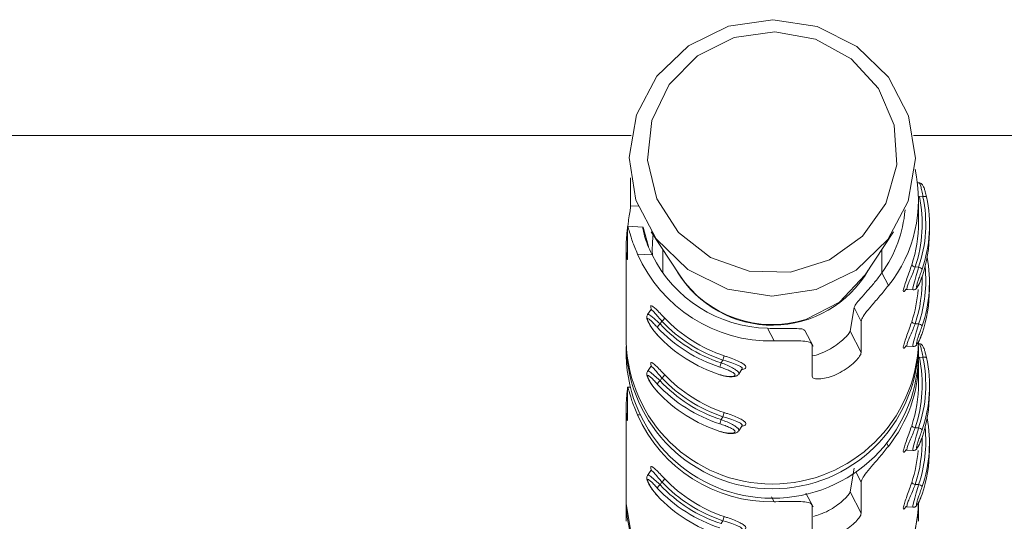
# Model space of a CAD drawing. Header units: millimetres. Extents: x -172 to 1038, y -1779 to -162.
# Tile 32 of 63: x 889 to 916, y -1347 to -1334. Entities that reach past the tile are written whole.
import ezdxf

# ---------------------------------------------------------------- set-up
doc = ezdxf.new("R2010")
doc.units = ezdxf.units.MM

msp = doc.modelspace()

# ---------------------------------------------------------------- linework, layer by layer
at = {"color": 7, "linetype": 'Continuous', "lineweight": 15}
for p, q in [((905.67, -1336.687), (887.537, -1336.687)), ((1013.537, -1336.687), (913.404, -1336.687)), ((905.659, -1338.611), (905.659, -1337.842)), ((913.564, -1337.984), (913.508, -1337.98)), ((913.537, -1339.067), (913.537, -1338.446)), ((913.565, -1338.355), (913.658, -1338.36)), ((905.57, -1339.205), (905.57, -1340.058)), ((905.996, -1339.195), (905.577, -1339.171)), ((906.145, -1339.726), (906.007, -1339.23)), ((906.222, -1339.318), (906.995, -1340.502)), ((912.079, -1340.502), (912.852, -1339.318)), ((913.836, -1339.343), (913.836, -1339.136)), ((905.537, -1339.741), (905.537, -1342.329)), ((905.843, -1339.929), (906.244, -1339.952)), ((906.537, -1339.801), (906.537, -1340.442)), ((912.537, -1340.442), (912.537, -1339.801)), ((912.713, -1340.795), (912.533, -1340.448)), ((913.447, -1340.284), (913.541, -1340.289)), ((913.836, -1340.896), (913.836, -1340.689)), ((913.229, -1340.901), (913.389, -1340.91)), ((906.209, -1341.459), (906.12, -1341.589)), ((911.664, -1342.04), (911.772, -1341.396)), ((911.968, -1341.773), (911.772, -1341.396)), ((906.514, -1341.769), (906.463, -1341.845)), ((911.968, -1341.773), (911.968, -1342.626)), ((909.584, -1342.31), (909.404, -1341.963)), ((910.651, -1342.454), (910.427, -1342.021)), ((911.968, -1342.626), (911.664, -1342.04)), ((913.447, -1341.836), (913.541, -1341.842)), ((905.537, -1342.458), (905.537, -1342.717)), ((910.627, -1343.275), (910.627, -1342.422)), ((913.229, -1342.454), (913.389, -1342.463)), ((913.564, -1342.384), (913.536, -1342.382)), ((913.537, -1342.717), (913.537, -1342.458)), ((908.185, -1342.832), (908.133, -1342.907)), ((913.537, -1343.467), (913.537, -1342.846)), ((913.565, -1342.755), (913.658, -1342.76)), ((906.209, -1343.011), (906.12, -1343.142)), ((908.617, -1343.216), (908.706, -1343.085)), ((906.514, -1343.322), (906.463, -1343.398)), ((905.57, -1343.605), (905.57, -1344.457)), ((905.637, -1343.575), (905.577, -1343.571)), ((913.836, -1343.743), (913.836, -1343.536)), ((905.537, -1344.141), (905.537, -1346.728)), ((908.185, -1344.385), (908.133, -1344.46)), ((908.617, -1344.768), (908.706, -1344.638)), ((913.447, -1344.683), (913.541, -1344.689)), ((913.229, -1345.301), (913.389, -1345.31)), ((913.836, -1345.296), (913.836, -1345.089)), ((906.209, -1345.858), (906.12, -1345.989)), ((911.664, -1346.44), (911.772, -1345.795)), ((906.514, -1346.169), (906.463, -1346.245)), ((911.968, -1346.173), (911.968, -1347.026)), ((913.447, -1346.236), (913.541, -1346.242)), ((910.651, -1346.853), (910.456, -1346.477)), ((911.968, -1347.026), (911.664, -1346.44)), ((905.537, -1346.728), (905.537, -1347.246)), ((910.627, -1347.675), (910.627, -1346.822)), ((913.229, -1346.854), (913.389, -1346.863)), ((913.537, -1347.246), (913.537, -1346.728)), ((908.185, -1347.232), (908.133, -1347.307))]:
    msp.add_line(p, q, dxfattribs=at)
at = {"color": 8, "linetype": 'Continuous', "lineweight": 15}
for p, q in [((905.659, -1338.611), (905.866, -1338.623)), ((905.843, -1344.329), (905.903, -1344.333)), ((912.713, -1345.194), (912.672, -1345.116)), ((911.968, -1346.173), (911.821, -1345.889)), ((909.584, -1346.71), (909.517, -1346.58))]:
    msp.add_line(p, q, dxfattribs=at)
at = {"color": 7, "linetype": 'Continuous', "lineweight": 15, "flags": 128}
for points in [[(910.733, -1340.904), (909.522, -1341.085), (908.312, -1340.895), (907.221, -1340.353), (906.358, -1339.513), (905.805, -1338.456), (905.618, -1337.285), (905.815, -1336.116), (906.376, -1335.063), (907.246, -1334.229), (908.34, -1333.696), (909.552, -1333.515), (910.762, -1333.705), (911.852, -1334.246), (912.716, -1335.087), (913.268, -1336.144), (913.455, -1337.315), (913.259, -1338.483), (912.698, -1339.536), (911.828, -1340.371), (910.733, -1340.904)], [(908.491, -1334.003), (907.49, -1334.502), (906.71, -1335.287), (906.236, -1336.275), (906.12, -1337.358), (906.374, -1338.418), (906.971, -1339.342), (907.846, -1340.028), (908.905, -1340.402), (910.031, -1340.424), (911.104, -1340.092), (912.008, -1339.441), (912.643, -1338.542), (912.942, -1337.492), (912.872, -1336.406), (912.44, -1335.4), (911.694, -1334.585), (910.714, -1334.047), (909.607, -1333.846), (908.491, -1334.003)], [(913.658, -1338.36), (913.677, -1338.357), (913.696, -1338.355), (913.713, -1338.354), (913.728, -1338.354), (913.74, -1338.356), (913.749, -1338.359), (913.754, -1338.362), (913.756, -1338.367)], [(910.454, -1341.719), (911.378, -1341.249), (912.079, -1340.502), (912.079, -1340.502)], [(908.702, -1343.083), (908.709, -1343.049), (908.663, -1343.005), (908.569, -1342.959), (908.432, -1342.908), (908.264, -1342.855), (908.185, -1342.832), (908.185, -1342.832), (908.185, -1342.832)], [(913.658, -1342.76), (913.677, -1342.757), (913.696, -1342.755), (913.713, -1342.754), (913.728, -1342.754), (913.74, -1342.756), (913.749, -1342.759), (913.754, -1342.762), (913.756, -1342.767)], [(908.702, -1344.636), (908.709, -1344.602), (908.663, -1344.558), (908.569, -1344.512), (908.432, -1344.461), (908.264, -1344.408), (908.185, -1344.385), (908.185, -1344.385), (908.185, -1344.385)], [(905.537, -1346.728), (905.537, -1346.771), (905.728, -1347.908)], [(908.702, -1347.483), (908.709, -1347.449), (908.663, -1347.405), (908.569, -1347.359), (908.432, -1347.308), (908.264, -1347.255), (908.185, -1347.232), (908.185, -1347.232), (908.185, -1347.232)]]:
    msp.add_lwpolyline(points, dxfattribs=at)
at = {"color": 8, "linetype": 'Continuous', "lineweight": 15, "flags": 128}
for points in [[(913.536, -1338.359), (913.546, -1338.358), (913.565, -1338.355)], [(913.39, -1340.905), (913.385, -1340.908), (913.384, -1340.868), (913.401, -1340.785), (913.433, -1340.664), (913.476, -1340.513), (913.525, -1340.344), (913.541, -1340.289), (913.541, -1340.289), (913.541, -1340.289)], [(906.121, -1341.59), (906.121, -1341.589), (906.152, -1341.587), (906.215, -1341.624), (906.306, -1341.699), (906.422, -1341.805), (906.463, -1341.845), (906.463, -1341.845), (906.463, -1341.845)], [(913.39, -1342.458), (913.385, -1342.461), (913.384, -1342.421), (913.401, -1342.337), (913.433, -1342.217), (913.476, -1342.066), (913.525, -1341.897), (913.541, -1341.842), (913.541, -1341.842), (913.541, -1341.842)], [(913.537, -1342.759), (913.546, -1342.758), (913.565, -1342.755)], [(906.121, -1343.143), (906.121, -1343.142), (906.152, -1343.14), (906.215, -1343.177), (906.306, -1343.252), (906.422, -1343.358), (906.463, -1343.398), (906.463, -1343.398), (906.463, -1343.398)], [(913.39, -1345.305), (913.385, -1345.308), (913.384, -1345.268), (913.401, -1345.184), (913.433, -1345.064), (913.476, -1344.913), (913.525, -1344.744), (913.541, -1344.689), (913.541, -1344.689), (913.541, -1344.689)], [(906.121, -1345.99), (906.121, -1345.989), (906.152, -1345.987), (906.215, -1346.024), (906.306, -1346.099), (906.422, -1346.205), (906.463, -1346.245), (906.463, -1346.245), (906.463, -1346.245)], [(913.39, -1346.858), (913.385, -1346.861), (913.384, -1346.821), (913.401, -1346.737), (913.433, -1346.617), (913.476, -1346.466), (913.525, -1346.297), (913.541, -1346.242), (913.541, -1346.242), (913.541, -1346.242)]]:
    msp.add_lwpolyline(points, dxfattribs=at)
at = {"color": 7, "linetype": 'Continuous', "lineweight": 15}
for centre, radius, start, end in [((909.771, -1338.446), 3.765, 321.3968, 12.8181), ((909.805, -1339.093), 3.832, 341.9042, 11.1113), ((910.091, -1339.111), 3.645, 341.1392, 11.8764), ((910.098, -1339.136), 3.739, 341.1397, 11.8759), ((909.737, -1338.438), 3.443, 324.2987, 355.2878), ((909.794, -1339.067), 3.743, 341.9136, 359.9891), ((910.093, -1339.342), 3.744, 341.1497, 359.9874), ((909.504, -1338.306), 4.005, 203.9146, 271.1508), ((909.505, -1338.316), 3.649, 206.6513, 268.414), ((910.098, -1340.689), 3.739, 341.1396, 10.3716), ((909.536, -1338.834), 3.045, 211.453, 329.6429), ((913.47, -1340.134), 0.151, 218.7089, 261.4282), ((910.091, -1340.663), 3.646, 341.1402, 5.9955), ((913.516, -1340.44), 0.153, 38.2696, 80.593), ((909.534, -1338.808), 3.053, 213.7129, 287.544), ((909.802, -1340.646), 3.835, 341.9111, 1.4058), ((909.79, -1340.619), 3.747, 341.9197, 355.6287), ((910.093, -1340.895), 3.744, 341.1497, 359.9874), ((906.373, -1341.58), 0.236, 306.6725, 335.4005), ((909.493, -1338.932), 4.114, 223.6113, 251.454), ((909.494, -1338.91), 4.014, 223.6113, 251.4539), ((913.47, -1341.687), 0.151, 218.7078, 261.4293), ((906.599, -1342.033), 0.232, 125.8419, 155.0045), ((909.329, -1339.204), 4.014, 222.8811, 252.1843), ((909.331, -1339.182), 3.913, 222.8813, 252.1839), ((913.516, -1341.993), 0.153, 38.2737, 80.5889), ((909.537, -1342.225), 4.001, 181.4799, 358.5201), ((909.329, -1339.411), 4.014, 222.8811, 252.1843), ((909.537, -1342.614), 4.001, 181.4686, 358.5314), ((907.639, -1342.615), 0.587, 338.3222, 350.2151), ((909.761, -1342.841), 3.776, 321.4323, 359.9147), ((909.805, -1343.493), 3.832, 341.9042, 11.1113), ((910.091, -1343.51), 3.645, 341.1392, 11.8764), ((910.098, -1343.536), 3.739, 341.1397, 11.8759), ((908.704, -1343.125), 0.611, 159.1576, 170.59), ((906.599, -1343.586), 0.232, 125.8421, 155.0031), ((909.331, -1340.735), 3.913, 222.8813, 252.184), ((906.373, -1343.133), 0.236, 306.6746, 335.3995), ((909.493, -1340.484), 4.114, 223.6114, 251.4539), ((909.494, -1340.463), 4.014, 223.6113, 251.4538), ((909.329, -1340.757), 4.014, 222.881, 252.1842), ((909.329, -1340.964), 4.014, 222.881, 252.1842), ((909.794, -1343.467), 3.743, 341.9136, 359.9891), ((910.093, -1343.742), 3.744, 341.1498, 359.9873), ((909.504, -1342.706), 4.005, 203.9146, 271.1508), ((908.704, -1344.678), 0.611, 159.1583, 170.5898), ((907.639, -1344.168), 0.587, 338.3213, 350.2155), ((910.098, -1345.089), 3.739, 341.1396, 10.3716), ((913.47, -1344.534), 0.151, 218.7089, 261.4282), ((910.091, -1345.063), 3.646, 341.1403, 5.9955), ((913.516, -1344.84), 0.153, 38.2708, 80.5918), ((909.802, -1345.046), 3.835, 341.9111, 1.4058), ((909.79, -1345.019), 3.747, 341.9197, 355.6286), ((910.093, -1345.295), 3.744, 341.1497, 359.9874), ((906.373, -1345.98), 0.236, 306.6725, 335.4005), ((909.494, -1343.31), 4.014, 223.6113, 251.4539), ((906.599, -1346.433), 0.232, 125.8419, 155.0045), ((909.329, -1343.604), 4.014, 222.881, 252.1843), ((909.331, -1343.582), 3.913, 222.8813, 252.1839), ((909.493, -1343.332), 4.114, 223.6113, 251.454), ((913.47, -1346.087), 0.151, 218.7078, 261.4293), ((913.516, -1346.392), 0.153, 38.2724, 80.5918), ((909.329, -1343.811), 4.014, 222.8811, 252.1843), ((909.537, -1346.625), 4.001, 181.4799, 358.5201), ((909.526, -1346.612), 4.013, 198.8396, 358.3423), ((907.639, -1347.015), 0.587, 338.3219, 350.2154)]:
    msp.add_arc(centre, radius, start, end, dxfattribs=at)
at = {"color": 8, "linetype": 'Continuous', "lineweight": 15}
msp.add_arc((909.537, -1342.355), 4.001, 181.4735, 358.5265, dxfattribs=at)
at = {"color": 7, "linetype": 'Continuous', "lineweight": 15}
for points, knots in [([(913.722, -1338.231), (913.714, -1338.202), (913.692, -1338.122), (913.668, -1338.067), (913.644, -1338.028), (913.621, -1338.004), (913.594, -1337.988), (913.574, -1337.986), (913.564, -1337.985)], [0, 0, 0, 0, 0.2297336, 0.6322735, 0.7717413, 0.8587761, 0.9363643, 1, 1, 1, 1]), ([(913.754, -1338.367), (913.749, -1338.341), (913.74, -1338.289), (913.728, -1338.25), (913.722, -1338.231)], [0, 0, 0, 0, 0.514431, 1, 1, 1, 1]), ([(905.577, -1339.193), (905.583, -1339.144), (905.6, -1339.013), (905.631, -1338.83), (905.655, -1338.68), (905.658, -1338.632), (905.659, -1338.611)], [0, 0, 0, 0, 0.175415, 0.475671, 0.77858, 1, 1, 1, 1]), ([(905.57, -1340.058), (905.57, -1340.068), (905.569, -1340.095), (905.558, -1340.065), (905.543, -1339.955), (905.534, -1339.772), (905.541, -1339.542), (905.555, -1339.355), (905.568, -1339.259), (905.57, -1339.244)], [0, 0, 0, 0, 0.1087652, 0.2783553, 0.4499122, 0.6237485, 0.7966428, 0.9668982, 1, 1, 1, 1]), ([(905.843, -1339.929), (905.818, -1339.868), (905.743, -1339.689), (905.656, -1339.432), (905.599, -1339.234), (905.574, -1339.151), (905.572, -1339.187), (905.57, -1339.205)], [0, 0, 0, 0, 0.1288282, 0.3769396, 0.5957041, 0.8020716, 1, 1, 1, 1]), ([(906.007, -1339.23), (906.001, -1339.211), (905.988, -1339.174), (905.995, -1339.256), (906.035, -1339.427), (906.115, -1339.671), (906.201, -1339.858), (906.244, -1339.952)], [0, 0, 0, 0, 0.201322, 0.402866, 0.601714, 0.799283, 1, 1, 1, 1]), ([(906.273, -1339.397), (906.267, -1339.477), (906.253, -1339.64), (906.25, -1339.843), (906.253, -1339.93), (906.254, -1339.967)], [0, 0, 0, 0, 0.361932, 0.733416, 1, 1, 1, 1]), ([(911.772, -1341.396), (911.784, -1341.368), (911.808, -1341.313), (911.945, -1341.153), (912.13, -1340.948), (912.34, -1340.705), (912.469, -1340.534), (912.533, -1340.448)], [0, 0, 0, 0, 0.2013185, 0.4028602, 0.6017098, 0.7992812, 1, 1, 1, 1]), ([(913.636, -1340.345), (913.63, -1340.36), (913.61, -1340.42), (913.572, -1340.527), (913.529, -1340.652), (913.496, -1340.753), (913.478, -1340.823), (913.478, -1340.857), (913.5, -1340.844), (913.539, -1340.784), (913.587, -1340.684), (913.619, -1340.596), (913.636, -1340.552)], [0, 0, 0, 0, 0.037283, 0.149827, 0.256279, 0.356422, 0.453447, 0.553201, 0.659999, 0.77242, 0.885917, 1, 1, 1, 1]), ([(913.39, -1340.91), (913.401, -1340.91), (913.423, -1340.909), (913.45, -1340.896), (913.473, -1340.879), (913.501, -1340.848), (913.537, -1340.79), (913.589, -1340.685), (913.621, -1340.591), (913.634, -1340.552)], [0, 0, 0, 0, 0.0596753, 0.1167876, 0.1787371, 0.2685111, 0.496944, 0.7935876, 1, 1, 1, 1]), ([(912.713, -1340.795), (912.636, -1340.889), (912.481, -1341.08), (912.249, -1341.345), (912.071, -1341.56), (911.981, -1341.7), (911.972, -1341.753), (911.968, -1341.773)], [0, 0, 0, 0, 0.227115, 0.454908, 0.667265, 0.872141, 1, 1, 1, 1]), ([(913.175, -1340.915), (913.175, -1340.915), (913.175, -1340.914), (913.193, -1340.905), (913.215, -1340.898), (913.227, -1340.901), (913.228, -1340.902)], [0, 0, 0, 0, 0.338025, 0.656362, 0.985954, 1, 1, 1, 1]), ([(906.237, -1341.468), (906.226, -1341.438), (906.202, -1341.374), (906.209, -1341.333), (906.255, -1341.349), (906.342, -1341.425), (906.457, -1341.541), (906.546, -1341.634), (906.588, -1341.678)], [0, 0, 0, 0, 0.144845, 0.308392, 0.48411, 0.664677, 0.841503, 1, 1, 1, 1]), ([(906.224, -1341.419), (906.224, -1341.418), (906.224, -1341.416), (906.225, -1341.431), (906.214, -1341.45), (906.209, -1341.459)], [0, 0, 0, 0, 0.217292, 0.624934, 1, 1, 1, 1]), ([(906.121, -1341.59), (906.12, -1341.592), (906.109, -1341.602), (906.103, -1341.628), (906.099, -1341.662), (906.106, -1341.707), (906.13, -1341.774), (906.192, -1341.889), (906.285, -1342.026), (906.358, -1342.108), (906.39, -1342.144)], [0, 0, 0, 0, 0.008206, 0.062984, 0.119456, 0.194839, 0.356511, 0.58166, 0.814071, 1, 1, 1, 1]), ([(906.388, -1341.935), (906.378, -1341.923), (906.335, -1341.877), (906.265, -1341.804), (906.193, -1341.735), (906.143, -1341.698), (906.117, -1341.696), (906.118, -1341.731), (906.149, -1341.807), (906.209, -1341.911), (906.291, -1342.03), (906.356, -1342.105), (906.388, -1342.142)], [0, 0, 0, 0, 0.037287, 0.149822, 0.256278, 0.356429, 0.453449, 0.553216, 0.659996, 0.772422, 0.885914, 1, 1, 1, 1]), ([(909.404, -1341.963), (909.498, -1341.965), (909.718, -1341.971), (910.03, -1341.966), (910.272, -1341.97), (910.402, -1341.987), (910.413, -1342.016), (910.417, -1342.026)], [0, 0, 0, 0, 0.186974, 0.440151, 0.664885, 0.878267, 1, 1, 1, 1]), ([(910.627, -1342.718), (910.63, -1342.718), (910.689, -1342.711), (910.848, -1342.659), (911.073, -1342.56), (911.29, -1342.426), (911.47, -1342.282), (911.599, -1342.151), (911.655, -1342.073), (911.662, -1342.047), (911.664, -1342.04)], [0, 0, 0, 0, 0.0061485, 0.1624759, 0.3181829, 0.4723175, 0.6271211, 0.7835269, 0.9388808, 1, 1, 1, 1]), ([(913.636, -1341.898), (913.63, -1341.913), (913.61, -1341.973), (913.572, -1342.08), (913.529, -1342.205), (913.496, -1342.305), (913.478, -1342.376), (913.478, -1342.409), (913.5, -1342.397), (913.539, -1342.337), (913.587, -1342.237), (913.619, -1342.149), (913.636, -1342.105)], [0, 0, 0, 0, 0.037284, 0.149826, 0.256286, 0.356427, 0.453452, 0.553205, 0.660003, 0.772422, 0.885919, 1, 1, 1, 1]), ([(910.627, -1342.422), (910.622, -1342.403), (910.609, -1342.358), (910.487, -1342.318), (910.265, -1342.302), (909.968, -1342.303), (909.729, -1342.308), (909.6, -1342.31), (909.584, -1342.31)], [0, 0, 0, 0, 0.1470669, 0.3513519, 0.5552951, 0.760035, 0.971374, 1, 1, 1, 1]), ([(913.39, -1342.463), (913.401, -1342.463), (913.423, -1342.461), (913.45, -1342.449), (913.473, -1342.432), (913.501, -1342.401), (913.537, -1342.343), (913.589, -1342.238), (913.621, -1342.144), (913.634, -1342.105)], [0, 0, 0, 0, 0.059654, 0.116797, 0.178712, 0.268528, 0.496964, 0.793583, 1, 1, 1, 1]), ([(911.968, -1342.626), (911.965, -1342.641), (911.959, -1342.682), (911.889, -1342.786), (911.753, -1342.928), (911.564, -1343.076), (911.343, -1343.206), (911.115, -1343.298), (910.905, -1343.348), (910.739, -1343.353), (910.642, -1343.325), (910.632, -1343.29), (910.627, -1343.275)], [0, 0, 0, 0, 0.067543, 0.172849, 0.279379, 0.387326, 0.494684, 0.600404, 0.705955, 0.813028, 0.92104, 1, 1, 1, 1]), ([(913.175, -1342.468), (913.175, -1342.468), (913.175, -1342.467), (913.193, -1342.458), (913.215, -1342.451), (913.227, -1342.454), (913.228, -1342.454)], [0, 0, 0, 0, 0.337982, 0.656278, 0.985827, 1, 1, 1, 1]), ([(913.722, -1342.631), (913.714, -1342.602), (913.692, -1342.522), (913.668, -1342.467), (913.644, -1342.427), (913.621, -1342.404), (913.594, -1342.388), (913.574, -1342.386), (913.564, -1342.385)], [0, 0, 0, 0, 0.229726, 0.632303, 0.771713, 0.85879, 0.936344, 1, 1, 1, 1]), ([(906.237, -1343.021), (906.226, -1342.991), (906.202, -1342.927), (906.209, -1342.886), (906.255, -1342.901), (906.342, -1342.978), (906.457, -1343.094), (906.546, -1343.187), (906.588, -1343.231)], [0, 0, 0, 0, 0.144846, 0.308371, 0.484092, 0.664682, 0.841509, 1, 1, 1, 1]), ([(908.218, -1342.715), (908.248, -1342.725), (908.344, -1342.758), (908.501, -1342.817), (908.658, -1342.886), (908.766, -1342.948), (908.822, -1343.007), (908.809, -1343.055), (908.763, -1343.085), (908.709, -1343.088), (908.703, -1343.088)], [0, 0, 0, 0, 0.072455, 0.233057, 0.385677, 0.529652, 0.671325, 0.820238, 0.980264, 1, 1, 1, 1]), ([(913.754, -1342.767), (913.749, -1342.741), (913.74, -1342.689), (913.728, -1342.65), (913.722, -1342.631)], [0, 0, 0, 0, 0.514487, 1, 1, 1, 1]), ([(906.121, -1343.143), (906.12, -1343.144), (906.109, -1343.155), (906.103, -1343.181), (906.099, -1343.215), (906.106, -1343.26), (906.13, -1343.326), (906.192, -1343.442), (906.285, -1343.579), (906.358, -1343.661), (906.39, -1343.697)], [0, 0, 0, 0, 0.008206, 0.062984, 0.119458, 0.194841, 0.356484, 0.581657, 0.814071, 1, 1, 1, 1]), ([(906.224, -1342.972), (906.224, -1342.971), (906.224, -1342.969), (906.225, -1342.984), (906.214, -1343.003), (906.209, -1343.012)], [0, 0, 0, 0, 0.217284, 0.625146, 1, 1, 1, 1]), ([(908.101, -1343.232), (908.117, -1343.237), (908.178, -1343.256), (908.283, -1343.278), (908.396, -1343.287), (908.477, -1343.278), (908.52, -1343.256), (908.518, -1343.22), (908.467, -1343.176), (908.37, -1343.125), (908.243, -1343.073), (908.149, -1343.041), (908.101, -1343.025)], [0, 0, 0, 0, 0.0372881, 0.149824, 0.2562811, 0.3564227, 0.4534489, 0.5532061, 0.6600044, 0.7724166, 0.885914, 1, 1, 1, 1]), ([(908.706, -1343.085), (908.712, -1343.079), (908.723, -1343.068), (908.709, -1343.075), (908.702, -1343.079)], [0, 0, 0, 0, 0.4827688, 1, 1, 1, 1]), ([(906.388, -1343.488), (906.378, -1343.476), (906.335, -1343.43), (906.265, -1343.357), (906.193, -1343.288), (906.143, -1343.251), (906.117, -1343.248), (906.118, -1343.284), (906.149, -1343.359), (906.209, -1343.464), (906.291, -1343.583), (906.356, -1343.658), (906.388, -1343.695)], [0, 0, 0, 0, 0.03728, 0.149827, 0.256284, 0.356414, 0.453457, 0.553202, 0.660002, 0.772415, 0.885915, 1, 1, 1, 1]), ([(908.112, -1343.235), (908.138, -1343.244), (908.224, -1343.274), (908.371, -1343.294), (908.494, -1343.288), (908.575, -1343.264), (908.605, -1343.226), (908.615, -1343.214)], [0, 0, 0, 0, 0.12413, 0.415931, 0.719768, 0.906312, 1, 1, 1, 1]), ([(905.57, -1344.457), (905.57, -1344.468), (905.569, -1344.495), (905.558, -1344.465), (905.543, -1344.355), (905.534, -1344.172), (905.541, -1343.942), (905.555, -1343.755), (905.568, -1343.659), (905.57, -1343.644)], [0, 0, 0, 0, 0.108783, 0.278369, 0.449921, 0.623753, 0.796643, 0.966895, 1, 1, 1, 1]), ([(905.843, -1344.329), (905.818, -1344.268), (905.743, -1344.089), (905.656, -1343.832), (905.599, -1343.634), (905.574, -1343.55), (905.572, -1343.587), (905.57, -1343.605)], [0, 0, 0, 0, 0.128827, 0.376927, 0.595706, 0.802054, 1, 1, 1, 1]), ([(908.218, -1344.268), (908.248, -1344.278), (908.344, -1344.311), (908.501, -1344.37), (908.658, -1344.438), (908.766, -1344.501), (908.822, -1344.559), (908.809, -1344.608), (908.763, -1344.638), (908.709, -1344.641), (908.703, -1344.641)], [0, 0, 0, 0, 0.0724541, 0.2330551, 0.3856629, 0.5296371, 0.6713298, 0.8202421, 0.9802473, 1, 1, 1, 1]), ([(908.101, -1344.785), (908.117, -1344.79), (908.178, -1344.809), (908.283, -1344.831), (908.396, -1344.84), (908.477, -1344.831), (908.52, -1344.808), (908.518, -1344.773), (908.467, -1344.728), (908.371, -1344.678), (908.243, -1344.626), (908.149, -1344.594), (908.101, -1344.578)], [0, 0, 0, 0, 0.0372844, 0.1498197, 0.2562898, 0.3564309, 0.4534351, 0.5532135, 0.6599915, 0.772418, 0.8859152, 1, 1, 1, 1]), ([(908.112, -1344.788), (908.138, -1344.797), (908.224, -1344.827), (908.371, -1344.847), (908.494, -1344.841), (908.575, -1344.817), (908.605, -1344.779), (908.615, -1344.767)], [0, 0, 0, 0, 0.124136, 0.415936, 0.719773, 0.906284, 1, 1, 1, 1]), ([(908.706, -1344.638), (908.712, -1344.632), (908.723, -1344.621), (908.709, -1344.628), (908.702, -1344.632)], [0, 0, 0, 0, 0.482849, 1, 1, 1, 1]), ([(913.636, -1344.745), (913.63, -1344.76), (913.61, -1344.82), (913.572, -1344.927), (913.529, -1345.052), (913.496, -1345.153), (913.478, -1345.223), (913.478, -1345.256), (913.5, -1345.244), (913.539, -1345.184), (913.587, -1345.084), (913.619, -1344.996), (913.636, -1344.952)], [0, 0, 0, 0, 0.037283, 0.149826, 0.256285, 0.356427, 0.453452, 0.553205, 0.660003, 0.772423, 0.885919, 1, 1, 1, 1]), ([(913.39, -1345.31), (913.401, -1345.31), (913.423, -1345.308), (913.45, -1345.296), (913.473, -1345.279), (913.501, -1345.248), (913.537, -1345.19), (913.589, -1345.085), (913.621, -1344.991), (913.634, -1344.952)], [0, 0, 0, 0, 0.059654, 0.116797, 0.178711, 0.268527, 0.496965, 0.793584, 1, 1, 1, 1]), ([(912.713, -1345.194), (912.636, -1345.289), (912.481, -1345.48), (912.249, -1345.745), (912.071, -1345.96), (911.981, -1346.1), (911.972, -1346.153), (911.968, -1346.173)], [0, 0, 0, 0, 0.227113, 0.454905, 0.66725, 0.872124, 1, 1, 1, 1]), ([(913.175, -1345.315), (913.175, -1345.315), (913.175, -1345.314), (913.193, -1345.305), (913.215, -1345.298), (913.227, -1345.301), (913.228, -1345.302)], [0, 0, 0, 0, 0.338025, 0.656362, 0.985954, 1, 1, 1, 1]), ([(906.237, -1345.868), (906.226, -1345.838), (906.202, -1345.774), (906.209, -1345.733), (906.255, -1345.749), (906.342, -1345.825), (906.457, -1345.941), (906.546, -1346.034), (906.588, -1346.078)], [0, 0, 0, 0, 0.144846, 0.308371, 0.484092, 0.664681, 0.84151, 1, 1, 1, 1]), ([(906.224, -1345.819), (906.224, -1345.818), (906.224, -1345.816), (906.225, -1345.831), (906.214, -1345.85), (906.209, -1345.859)], [0, 0, 0, 0, 0.217292, 0.624934, 1, 1, 1, 1]), ([(906.121, -1345.99), (906.12, -1345.991), (906.109, -1346.002), (906.103, -1346.028), (906.099, -1346.062), (906.106, -1346.107), (906.13, -1346.173), (906.192, -1346.289), (906.285, -1346.426), (906.358, -1346.508), (906.39, -1346.544)], [0, 0, 0, 0, 0.008206, 0.062984, 0.119458, 0.194841, 0.356484, 0.581657, 0.814069, 1, 1, 1, 1]), ([(906.388, -1346.335), (906.378, -1346.323), (906.335, -1346.277), (906.265, -1346.204), (906.193, -1346.135), (906.143, -1346.098), (906.117, -1346.095), (906.118, -1346.131), (906.149, -1346.206), (906.209, -1346.311), (906.291, -1346.43), (906.356, -1346.505), (906.388, -1346.542)], [0, 0, 0, 0, 0.037282, 0.149827, 0.256284, 0.356435, 0.453456, 0.553201, 0.660001, 0.772414, 0.885913, 1, 1, 1, 1]), ([(913.636, -1346.298), (913.63, -1346.313), (913.61, -1346.373), (913.572, -1346.48), (913.529, -1346.605), (913.496, -1346.705), (913.478, -1346.776), (913.478, -1346.809), (913.5, -1346.797), (913.539, -1346.737), (913.587, -1346.637), (913.619, -1346.549), (913.636, -1346.505)], [0, 0, 0, 0, 0.037284, 0.149826, 0.256278, 0.35642, 0.453444, 0.553219, 0.659994, 0.772413, 0.88591, 1, 1, 1, 1]), ([(910.66, -1347.11), (910.721, -1347.094), (910.852, -1347.06), (911.075, -1346.958), (911.289, -1346.826), (911.47, -1346.682), (911.599, -1346.551), (911.655, -1346.473), (911.662, -1346.447), (911.664, -1346.44)], [0, 0, 0, 0, 0.141154, 0.300822, 0.45888, 0.617625, 0.778014, 0.937324, 1, 1, 1, 1]), ([(913.39, -1346.863), (913.401, -1346.863), (913.423, -1346.861), (913.45, -1346.849), (913.473, -1346.832), (913.501, -1346.801), (913.537, -1346.743), (913.589, -1346.638), (913.621, -1346.544), (913.634, -1346.505)], [0, 0, 0, 0, 0.059654, 0.116767, 0.178716, 0.268492, 0.496968, 0.793585, 1, 1, 1, 1]), ([(910.627, -1346.822), (910.622, -1346.803), (910.609, -1346.758), (910.487, -1346.718), (910.265, -1346.702), (909.968, -1346.703), (909.729, -1346.708), (909.6, -1346.709), (909.584, -1346.71)], [0, 0, 0, 0, 0.147083, 0.351349, 0.555303, 0.760041, 0.971374, 1, 1, 1, 1]), ([(913.175, -1346.868), (913.175, -1346.867), (913.175, -1346.867), (913.193, -1346.858), (913.215, -1346.851), (913.227, -1346.854), (913.228, -1346.854)], [0, 0, 0, 0, 0.338035, 0.656381, 0.985825, 1, 1, 1, 1]), ([(908.218, -1347.115), (908.248, -1347.125), (908.344, -1347.158), (908.501, -1347.217), (908.658, -1347.286), (908.766, -1347.348), (908.822, -1347.407), (908.809, -1347.455), (908.763, -1347.485), (908.709, -1347.488), (908.703, -1347.488)], [0, 0, 0, 0, 0.072454, 0.233056, 0.385663, 0.529638, 0.67133, 0.820242, 0.980247, 1, 1, 1, 1]), ([(911.968, -1347.026), (911.965, -1347.041), (911.959, -1347.082), (911.889, -1347.186), (911.753, -1347.328), (911.564, -1347.476), (911.343, -1347.606), (911.115, -1347.698), (910.905, -1347.747), (910.739, -1347.753), (910.642, -1347.725), (910.632, -1347.69), (910.627, -1347.675)], [0, 0, 0, 0, 0.067554, 0.172859, 0.279387, 0.387329, 0.494687, 0.600409, 0.705958, 0.813031, 0.921041, 1, 1, 1, 1])]:
    msp.add_open_spline(points, degree=3, knots=knots, dxfattribs=at)
at = {"color": 8, "linetype": 'Continuous', "lineweight": 15}
for points, knots in [([(913.658, -1338.36), (913.658, -1338.36), (913.651, -1338.308), (913.628, -1338.192), (913.599, -1338.069), (913.574, -1337.993), (913.567, -1337.99), (913.564, -1337.989)], [0, 0, 0, 0, 0.0000985, 0.2684283, 0.5369774, 0.8063687, 1, 1, 1, 1]), ([(913.201, -1340.88), (913.198, -1340.886), (913.175, -1340.928), (913.144, -1340.958), (913.118, -1340.962), (913.123, -1340.9), (913.159, -1340.778), (913.22, -1340.607), (913.29, -1340.414), (913.332, -1340.288), (913.352, -1340.229)], [0, 0, 0, 0, 0.022472, 0.154703, 0.284834, 0.421596, 0.568558, 0.719573, 0.867451, 1, 1, 1, 1]), ([(913.447, -1340.284), (913.447, -1340.284), (913.429, -1340.329), (913.385, -1340.444), (913.317, -1340.603), (913.255, -1340.75), (913.219, -1340.851), (913.212, -1340.9), (913.225, -1340.896), (913.229, -1340.895)], [0, 0, 0, 0, 0.00007, 0.174518, 0.368611, 0.56453, 0.752166, 0.92529, 1, 1, 1, 1]), ([(906.514, -1341.769), (906.514, -1341.769), (906.483, -1341.732), (906.406, -1341.644), (906.315, -1341.537), (906.248, -1341.468), (906.214, -1341.442), (906.213, -1341.458), (906.213, -1341.46)], [0, 0, 0, 0, 0.000089, 0.222976, 0.470967, 0.721275, 0.961023, 1, 1, 1, 1]), ([(913.201, -1342.433), (913.198, -1342.439), (913.175, -1342.481), (913.144, -1342.511), (913.118, -1342.515), (913.123, -1342.453), (913.159, -1342.331), (913.22, -1342.16), (913.29, -1341.967), (913.332, -1341.841), (913.352, -1341.782)], [0, 0, 0, 0, 0.022488, 0.154699, 0.284831, 0.421593, 0.568554, 0.719568, 0.867451, 1, 1, 1, 1]), ([(913.447, -1341.836), (913.447, -1341.837), (913.426, -1341.887), (913.386, -1341.994), (913.317, -1342.157), (913.255, -1342.302), (913.219, -1342.404), (913.212, -1342.453), (913.225, -1342.449), (913.229, -1342.448)], [0, 0, 0, 0, 0.000062, 0.174514, 0.368609, 0.564508, 0.752168, 0.925259, 1, 1, 1, 1]), ([(913.658, -1342.76), (913.658, -1342.76), (913.65, -1342.701), (913.629, -1342.595), (913.599, -1342.468), (913.574, -1342.393), (913.567, -1342.39), (913.564, -1342.389)], [0, 0, 0, 0, 0.000085, 0.268423, 0.537008, 0.806365, 1, 1, 1, 1]), ([(906.514, -1343.322), (906.514, -1343.322), (906.479, -1343.28), (906.408, -1343.199), (906.315, -1343.09), (906.248, -1343.021), (906.214, -1342.995), (906.213, -1343.011), (906.213, -1343.013)], [0, 0, 0, 0, 0.000079, 0.222978, 0.470966, 0.721239, 0.960984, 1, 1, 1, 1]), ([(908.133, -1342.907), (908.133, -1342.907), (908.189, -1342.927), (908.3, -1342.975), (908.451, -1343.046), (908.563, -1343.115), (908.626, -1343.175), (908.619, -1343.202), (908.616, -1343.215)], [0, 0, 0, 0, 0.0000727, 0.2054973, 0.4110807, 0.6173107, 0.8159643, 1, 1, 1, 1]), ([(908.133, -1344.46), (908.133, -1344.46), (908.189, -1344.481), (908.301, -1344.527), (908.451, -1344.599), (908.563, -1344.668), (908.626, -1344.728), (908.619, -1344.755), (908.616, -1344.768)], [0, 0, 0, 0, 0.000073, 0.205492, 0.411084, 0.617287, 0.815968, 1, 1, 1, 1]), ([(913.201, -1345.28), (913.198, -1345.286), (913.175, -1345.328), (913.144, -1345.358), (913.118, -1345.362), (913.123, -1345.3), (913.159, -1345.178), (913.22, -1345.007), (913.29, -1344.814), (913.332, -1344.688), (913.352, -1344.629)], [0, 0, 0, 0, 0.022488, 0.154699, 0.284831, 0.421592, 0.568554, 0.719569, 0.867451, 1, 1, 1, 1]), ([(913.447, -1344.683), (913.447, -1344.684), (913.426, -1344.734), (913.386, -1344.841), (913.317, -1345.004), (913.255, -1345.149), (913.219, -1345.251), (913.212, -1345.3), (913.225, -1345.296), (913.229, -1345.295)], [0, 0, 0, 0, 0.0000622, 0.1745136, 0.3686091, 0.5645088, 0.7521676, 0.9252591, 1, 1, 1, 1]), ([(906.514, -1346.169), (906.514, -1346.169), (906.479, -1346.127), (906.408, -1346.046), (906.315, -1345.937), (906.248, -1345.868), (906.214, -1345.842), (906.213, -1345.858), (906.213, -1345.86)], [0, 0, 0, 0, 0.000079, 0.222978, 0.470965, 0.721238, 0.960984, 1, 1, 1, 1]), ([(913.201, -1346.833), (913.198, -1346.839), (913.175, -1346.881), (913.144, -1346.911), (913.118, -1346.915), (913.123, -1346.853), (913.159, -1346.731), (913.22, -1346.56), (913.29, -1346.367), (913.332, -1346.241), (913.352, -1346.182)], [0, 0, 0, 0, 0.022487, 0.154716, 0.284847, 0.421608, 0.568551, 0.719575, 0.867451, 1, 1, 1, 1]), ([(913.447, -1346.236), (913.447, -1346.236), (913.429, -1346.282), (913.385, -1346.397), (913.317, -1346.556), (913.255, -1346.702), (913.219, -1346.804), (913.212, -1346.853), (913.225, -1346.849), (913.229, -1346.848)], [0, 0, 0, 0, 0.000071, 0.174516, 0.36861, 0.564507, 0.75214, 0.92526, 1, 1, 1, 1])]:
    msp.add_open_spline(points, degree=3, knots=knots, dxfattribs=at)

doc.saveas('drawing.dxf')
